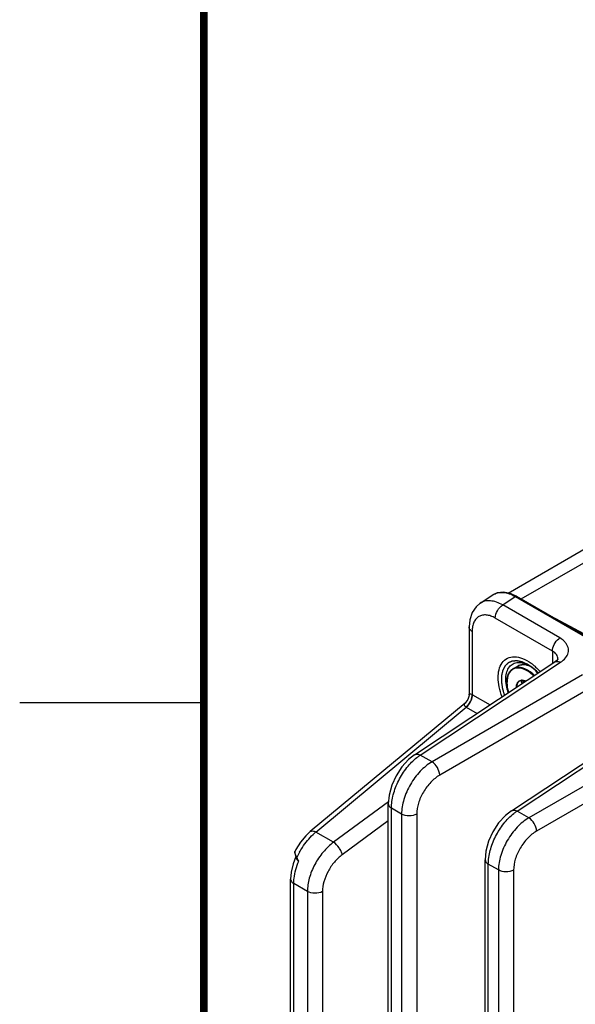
# Model space of a CAD drawing. Header units: inches. Extents: x 0 to 34, y 0 to 22.
# Tile 30 of 168: x 0 to 1.5, y 15.7 to 18.4. Entities that reach past the tile are written whole.
import ezdxf

# ---------------------------------------------------------------- set-up
doc = ezdxf.new("R2010")
doc.units = ezdxf.units.IN
doc.header["$LTSCALE"] = 1.87
doc.header["$MEASUREMENT"] = 0
doc.layers.get('0').update_dxf_attribs({"linetype": 'CONTINUOUS'})
doc.layers.add('02___PRT_ALL_AXES', color=7, linetype='CONTINUOUS')
doc.layers.add('COSMETIC', color=7, linetype='CONTINUOUS')

msp = doc.modelspace()

# ---------------------------------------------------------------- linework, layer by layer
at = {"color": 7, "linetype": 'CONTINUOUS'}
for p, q in [((1.3258, 16.7974), (1.5962, 16.9535)), ((1.3615, 16.7814), (1.6538, 16.9501)), ((1.25, 16.7696), (1.2845, 16.7924)), ((1.2845, 16.7924), (1.2845, 16.7924)), ((1.3114, 16.7652), (1.3456, 16.7879)), ((1.3456, 16.7879), (1.6534, 16.6102)), ((1.6574, 16.6106), (1.3495, 16.7883)), ((1.4666, 16.6755), (1.3114, 16.7652)), ((1.4465, 16.6398), (1.2912, 16.7295)), ((1.4414, 16.7352), (1.6595, 16.6181)), ((1.22, 16.7054), (1.22, 16.5215)), ((1.2286, 16.6933), (1.2286, 16.5223)), ((1.4637, 16.6735), (1.4666, 16.6755)), ((1.4465, 16.6398), (1.4465, 16.6061)), ((1.0722, 16.3587), (1.453, 16.6104)), ((1.0877, 16.3577), (1.4686, 16.6094)), ((1.3896, 16.5967), (1.3834, 16.5996)), ((1.4612, 16.6187), (1.4612, 16.6187)), ((1.5279, 16.5752), (1.1195, 16.3394)), ((1.3394, 16.592), (1.3393, 16.592)), ((1.3778, 16.5863), (1.3727, 16.589)), ((1.3788, 16.5881), (1.3736, 16.5909)), ((1.3626, 16.5609), (1.3652, 16.561)), ((1.3626, 16.5552), (1.3687, 16.5587)), ((1.5487, 16.539), (1.1404, 16.3032)), ((1.2298, 16.5216), (1.2772, 16.4942)), ((1.2094, 16.499), (0.7889, 16.1499)), ((1.2126, 16.4879), (1.2166, 16.4916)), ((0.8041, 16.1489), (1.2126, 16.4879)), ((1.2126, 16.4879), (1.242, 16.4709)), ((1.3353, 16.2068), (1.7161, 16.4585)), ((1.3508, 16.2058), (1.7316, 16.4575)), ((1.7909, 16.4233), (1.3826, 16.1875)), ((1.8118, 16.3871), (1.4034, 16.1513)), ((1.1195, 16.3394), (1.0877, 16.3577)), ((1.0011, 16.231), (0.8519, 16.1213)), ((1.0006, 14.3336), (1.0006, 16.2256)), ((1.0092, 14.3216), (1.0093, 16.2136)), ((1.0368, 16.1977), (1.0093, 16.2136)), ((1.0368, 16.1977), (1.0368, 14.3057)), ((1.0778, 16.1973), (1.0778, 14.3053)), ((1.3826, 16.1875), (1.3508, 16.2058)), ((1.0006, 16.179), (0.8757, 16.0872)), ((0.8519, 16.1213), (0.8041, 16.1489)), ((0.7474, 16.0956), (0.747, 16.0947)), ((0.747, 16.0947), (0.747, 16.0947)), ((0.7486, 16.0995), (0.7474, 16.0956)), ((0.7505, 16.0839), (0.7486, 16.0882)), ((0.7485, 16.0849), (0.7512, 16.0789)), ((0.7527, 16.0796), (0.7505, 16.0839)), ((0.7512, 16.0789), (0.7513, 16.0788)), ((0.7513, 16.0788), (0.7517, 16.078)), ((0.7531, 16.0787), (0.7527, 16.0796)), ((1.2637, 14.1817), (1.2637, 16.0737)), ((1.2723, 14.1697), (1.2723, 16.0617)), ((1.2999, 16.0458), (1.2723, 16.0617)), ((1.2999, 16.0458), (1.2998, 14.1538)), ((1.3409, 16.0454), (1.3409, 14.1534)), ((0.7356, 14.8445), (0.7356, 16.0208)), ((0.7442, 14.8324), (0.7442, 16.0088)), ((0.7811, 15.9875), (0.7442, 16.0088)), ((0.7811, 15.9875), (0.7811, 14.8111)), ((0.8221, 15.9871), (0.8221, 14.8107))]:
    msp.add_line(p, q, dxfattribs=at)
at = {"color": 2, "linetype": 'CONTINUOUS'}
msp.add_line((0, 16.5), (0.5, 16.5), dxfattribs=at)
at = {"color": 7, "linetype": 'CONTINUOUS', "const_width": 0.02}
msp.add_lwpolyline([(0.5, 21.5), (0.5, 0.5)], dxfattribs=at)
at = {"color": 7, "linetype": 'CONTINUOUS'}
for points in [[(1.3495, 16.7883), (1.334, 16.7956), (1.3146, 16.7999), (1.2968, 16.7981), (1.2845, 16.7924)], [(1.2501, 16.7696), (1.2389, 16.7601), (1.2283, 16.7445), (1.2218, 16.7251), (1.22, 16.7054)], [(1.4612, 16.6187), (1.4609, 16.6181), (1.458, 16.6143), (1.453, 16.6104)], [(1.22, 16.5215), (1.2196, 16.5171), (1.217, 16.5086), (1.2116, 16.5011), (1.2094, 16.499)], [(1.0722, 16.3587), (1.0559, 16.3458), (1.0373, 16.3254), (1.0218, 16.3016), (1.0101, 16.2757), (1.0028, 16.249), (1.0006, 16.2256)], [(1.3353, 16.2068), (1.3189, 16.1939), (1.3004, 16.1735), (1.2849, 16.1497), (1.2731, 16.1238), (1.2659, 16.0971), (1.2637, 16.0737)], [(0.7889, 16.1499), (0.777, 16.1388), (0.7624, 16.1213), (0.7499, 16.1018), (0.7486, 16.0995)], [(0.7486, 16.0995), (0.7484, 16.099), (0.747, 16.0947)], [(0.747, 16.0947), (0.747, 16.0913), (0.7485, 16.0849)], [(0.7498, 16.0821), (0.7423, 16.0628), (0.7371, 16.0401), (0.7356, 16.0208)]]:
    msp.add_lwpolyline(points, dxfattribs=at)
for centre, radius, start, end in [((1.3617, 16.5461), 0.0577, 67.9587, 69.0996), ((1.3612, 16.543), 0.0612, 64.4332, 68.4858), ((1.3085, 16.4984), 0.1348, 49.4639, 53.709), ((1.3555, 16.5329), 0.0723, 59.9906, 61.836), ((1.2851, 16.4733), 0.1693, 40.9209, 44.0612), ((1.3645, 16.5451), 0.0159, 96.5651, 100.9617), ((1.3637, 16.5591), 0.002, 119.9685, 123.6425), ((1.203, 16.4751), 0.0537, 59.9917, 61.4677), ((1.2008, 16.4691), 0.0222, 57.9927, 59.7558), ((0.8991, 16.0329), 0.1499, 129.3118, 133.2112), ((0.9434, 15.9939), 0.2091, 151.4448, 155.793), ((0.7822, 16.0939), 0.0344, 207.5436, 209.0823)]:
    msp.add_arc(centre, radius, start, end, dxfattribs=at)
for points, knots in [([(1.2845, 16.7924), (1.2884, 16.795), (1.2975, 16.7989), (1.3129, 16.7997), (1.3295, 16.796), (1.3402, 16.791), (1.3456, 16.7879)], [0, 0, 0, 0, 0.217857, 0.45009, 0.70908, 1, 1, 1, 1]), ([(1.3495, 16.7883), (1.3493, 16.7885), (1.348, 16.7889), (1.3465, 16.7884), (1.3456, 16.7879)], [0, 0, 0, 0, 0.219052, 1, 1, 1, 1]), ([(1.3114, 16.7652), (1.3059, 16.7683), (1.2951, 16.7733), (1.2785, 16.777), (1.2631, 16.7761), (1.254, 16.7722), (1.2501, 16.7697)], [0, 0, 0, 0, 0.291075, 0.55029, 0.782569, 1, 1, 1, 1]), ([(1.2912, 16.7295), (1.2912, 16.7365), (1.2959, 16.7503), (1.3054, 16.7615), (1.3114, 16.7652)], [0, 0, 0, 0, 0.497764, 1, 1, 1, 1]), ([(1.2912, 16.7295), (1.2873, 16.7317), (1.2796, 16.7354), (1.2677, 16.7383), (1.2566, 16.738), (1.2466, 16.7344), (1.2386, 16.7276), (1.2327, 16.7181), (1.2293, 16.7064), (1.2286, 16.6978), (1.2286, 16.6933)], [0, 0, 0, 0, 0.144889, 0.274544, 0.391129, 0.500013, 0.608894, 0.725473, 0.85512, 1, 1, 1, 1]), ([(1.2286, 16.6933), (1.2262, 16.6947), (1.222, 16.698), (1.22, 16.7031), (1.22, 16.7054)], [0, 0, 0, 0, 0.550767, 1, 1, 1, 1]), ([(1.4814, 16.6636), (1.4805, 16.6647), (1.4761, 16.6693), (1.4708, 16.6731), (1.4666, 16.6755)], [0, 0, 0, 0, 0.234844, 1, 1, 1, 1]), ([(1.4465, 16.6398), (1.4465, 16.6461), (1.4504, 16.6589), (1.4585, 16.6694), (1.4637, 16.6735)], [0, 0, 0, 0, 0.489587, 1, 1, 1, 1]), ([(1.4686, 16.6094), (1.4736, 16.6128), (1.4824, 16.6202), (1.4904, 16.6348), (1.4901, 16.6507), (1.4848, 16.6597), (1.4814, 16.6636)], [0, 0, 0, 0, 0.28634, 0.530959, 0.757121, 1, 1, 1, 1]), ([(1.3096, 16.608), (1.3133, 16.6132), (1.3234, 16.6223), (1.3442, 16.6263), (1.3669, 16.6207), (1.3812, 16.6124), (1.3883, 16.6071)], [0, 0, 0, 0, 0.218158, 0.440522, 0.697375, 1, 1, 1, 1]), ([(1.4612, 16.6187), (1.4612, 16.6227), (1.4579, 16.6317), (1.4507, 16.6374), (1.4465, 16.6398)], [0, 0, 0, 0, 0.45686, 1, 1, 1, 1]), ([(1.31, 16.5159), (1.3065, 16.5245), (1.3012, 16.5418), (1.2973, 16.573), (1.3017, 16.5967), (1.3096, 16.608)], [0, 0, 0, 0, 0.295201, 0.564931, 1, 1, 1, 1]), ([(1.3265, 16.527), (1.3221, 16.5398), (1.3182, 16.5593), (1.3218, 16.5834), (1.3284, 16.5972), (1.3393, 16.6066), (1.3533, 16.6101), (1.3688, 16.608), (1.3789, 16.6034), (1.3839, 16.6005)], [0, 0, 0, 0, 0.308041, 0.437056, 0.548837, 0.650138, 0.752643, 0.867412, 1, 1, 1, 1]), ([(1.3736, 16.5909), (1.3705, 16.5923), (1.3645, 16.5946), (1.3553, 16.5961), (1.3468, 16.5954), (1.3416, 16.5934), (1.3394, 16.592)], [0, 0, 0, 0, 0.284149, 0.54144, 0.776952, 1, 1, 1, 1]), ([(1.3522, 16.5994), (1.3543, 16.6007), (1.3591, 16.6026), (1.3669, 16.6036), (1.3752, 16.6027), (1.3807, 16.601), (1.3835, 16.5999)], [0, 0, 0, 0, 0.229233, 0.46769, 0.722962, 1, 1, 1, 1]), ([(1.3823, 16.6), (1.3796, 16.601), (1.3743, 16.6026), (1.3662, 16.6034), (1.3587, 16.6025), (1.3542, 16.6006), (1.3522, 16.5994)], [0, 0, 0, 0, 0.27936, 0.535272, 0.77277, 1, 1, 1, 1]), ([(1.3958, 16.5922), (1.3948, 16.593), (1.391, 16.596), (1.387, 16.5987), (1.3839, 16.6005)], [0, 0, 0, 0, 0.265006, 1, 1, 1, 1]), ([(1.3962, 16.6009), (1.3971, 16.6001), (1.4007, 16.597), (1.4042, 16.5936), (1.4067, 16.591)], [0, 0, 0, 0, 0.245748, 1, 1, 1, 1]), ([(1.453, 16.6104), (1.455, 16.6117), (1.4608, 16.6128), (1.4659, 16.6108), (1.4686, 16.6094)], [0, 0, 0, 0, 0.446275, 1, 1, 1, 1]), ([(1.3271, 16.5272), (1.325, 16.534), (1.3222, 16.5472), (1.3225, 16.5636), (1.3255, 16.575), (1.3289, 16.5821), (1.3335, 16.5879), (1.3373, 16.5909), (1.3394, 16.592)], [0, 0, 0, 0, 0.302041, 0.568336, 0.687088, 0.797063, 0.900348, 1, 1, 1, 1]), ([(1.34, 16.5907), (1.338, 16.5896), (1.3342, 16.5869), (1.3296, 16.5814), (1.3261, 16.5746), (1.323, 16.5635), (1.3226, 16.5473), (1.3253, 16.5341), (1.3274, 16.5274)], [0, 0, 0, 0, 0.09776, 0.199143, 0.307754, 0.425959, 0.693703, 1, 1, 1, 1]), ([(1.3727, 16.589), (1.3698, 16.5904), (1.364, 16.5925), (1.3554, 16.5941), (1.3472, 16.5936), (1.3422, 16.5919), (1.34, 16.5907)], [0, 0, 0, 0, 0.283468, 0.540985, 0.777059, 1, 1, 1, 1]), ([(1.3957, 16.5725), (1.3943, 16.5739), (1.3887, 16.579), (1.3826, 16.5835), (1.3778, 16.5863)], [0, 0, 0, 0, 0.262472, 1, 1, 1, 1]), ([(1.3975, 16.5737), (1.396, 16.5751), (1.3902, 16.5805), (1.3839, 16.5852), (1.3788, 16.5881)], [0, 0, 0, 0, 0.262659, 1, 1, 1, 1]), ([(1.4081, 16.5807), (1.4071, 16.5818), (1.4032, 16.5858), (1.399, 16.5896), (1.3958, 16.5922)], [0, 0, 0, 0, 0.259363, 1, 1, 1, 1]), ([(1.3484, 16.5413), (1.3484, 16.5433), (1.3489, 16.547), (1.3506, 16.5522), (1.3532, 16.5563), (1.3557, 16.5583), (1.357, 16.5591)], [0, 0, 0, 0, 0.287545, 0.545988, 0.780085, 1, 1, 1, 1]), ([(1.3571, 16.5591), (1.3558, 16.5584), (1.3535, 16.5563), (1.351, 16.5523), (1.3494, 16.5473), (1.349, 16.5436), (1.3489, 16.5417)], [0, 0, 0, 0, 0.220056, 0.454741, 0.713286, 1, 1, 1, 1]), ([(1.3506, 16.5435), (1.3503, 16.5433), (1.3497, 16.5428), (1.3494, 16.5422), (1.3492, 16.5418)], [0, 0, 0, 0, 0.488798, 1, 1, 1, 1]), ([(1.3525, 16.544), (1.3523, 16.544), (1.3517, 16.5439), (1.351, 16.5437), (1.3506, 16.5435)], [0, 0, 0, 0, 0.264871, 1, 1, 1, 1]), ([(1.357, 16.5591), (1.3573, 16.5593), (1.3587, 16.56), (1.3603, 16.5605), (1.3614, 16.5607)], [0, 0, 0, 0, 0.2475, 1, 1, 1, 1]), ([(1.3626, 16.5608), (1.3623, 16.5606), (1.3617, 16.5599), (1.3615, 16.5585), (1.3618, 16.5568), (1.3623, 16.5558), (1.3626, 16.5552)], [0, 0, 0, 0, 0.191482, 0.41428, 0.685238, 1, 1, 1, 1]), ([(1.3641, 16.5515), (1.364, 16.5518), (1.3636, 16.5531), (1.3631, 16.5543), (1.3626, 16.5552)], [0, 0, 0, 0, 0.23852, 1, 1, 1, 1]), ([(1.3652, 16.561), (1.366, 16.561), (1.3692, 16.5607), (1.3723, 16.5597), (1.3746, 16.5587)], [0, 0, 0, 0, 0.233173, 1, 1, 1, 1]), ([(1.3708, 16.556), (1.3702, 16.5572), (1.3685, 16.5591), (1.3664, 16.5606), (1.3653, 16.5609)], [0, 0, 0, 0, 0.528243, 1, 1, 1, 1]), ([(1.2162, 16.4921), (1.2201, 16.4963), (1.2261, 16.5059), (1.2287, 16.5169), (1.2286, 16.5223)], [0, 0, 0, 0, 0.517082, 1, 1, 1, 1]), ([(1.2166, 16.4916), (1.2206, 16.4957), (1.2268, 16.5052), (1.2298, 16.5162), (1.2298, 16.5216)], [0, 0, 0, 0, 0.518774, 1, 1, 1, 1]), ([(1.22, 16.5215), (1.22, 16.522), (1.2201, 16.5233), (1.222, 16.5245), (1.225, 16.5239), (1.2272, 16.523), (1.2286, 16.5223)], [0, 0, 0, 0, 0.160613, 0.314907, 0.564273, 1, 1, 1, 1]), ([(1.2094, 16.499), (1.2087, 16.4984), (1.2073, 16.4971), (1.206, 16.4924), (1.2097, 16.4896), (1.212, 16.4882)], [0, 0, 0, 0, 0.212989, 0.405665, 1, 1, 1, 1]), ([(1.0722, 16.3587), (1.0742, 16.36), (1.0799, 16.3611), (1.0851, 16.3591), (1.0877, 16.3577)], [0, 0, 0, 0, 0.446234, 1, 1, 1, 1]), ([(1.0785, 16.3511), (1.0793, 16.3517), (1.0823, 16.354), (1.0854, 16.3562), (1.0877, 16.3577)], [0, 0, 0, 0, 0.255274, 1, 1, 1, 1]), ([(1.0093, 16.2136), (1.0093, 16.2259), (1.0133, 16.2519), (1.0279, 16.2893), (1.0496, 16.3236), (1.0684, 16.3431), (1.0785, 16.3511)], [0, 0, 0, 0, 0.23386, 0.492645, 0.755357, 1, 1, 1, 1]), ([(1.1195, 16.3394), (1.1077, 16.3325), (1.0855, 16.3139), (1.0595, 16.2788), (1.0418, 16.2392), (1.0368, 16.211), (1.0368, 16.1977)], [0, 0, 0, 0, 0.240849, 0.503701, 0.764549, 1, 1, 1, 1]), ([(1.1404, 16.3032), (1.1401, 16.3104), (1.135, 16.3243), (1.1256, 16.3356), (1.1195, 16.3394)], [0, 0, 0, 0, 0.499992, 1, 1, 1, 1]), ([(1.1404, 16.3032), (1.1315, 16.2981), (1.1147, 16.2842), (1.095, 16.258), (1.0816, 16.2284), (1.0778, 16.2073), (1.0778, 16.1973)], [0, 0, 0, 0, 0.241335, 0.504202, 0.764796, 1, 1, 1, 1]), ([(1.0006, 16.2256), (1.0006, 16.2233), (1.0026, 16.2182), (1.0068, 16.215), (1.0093, 16.2136)], [0, 0, 0, 0, 0.449252, 1, 1, 1, 1]), ([(1.0778, 16.1973), (1.0716, 16.1939), (1.0572, 16.1913), (1.0428, 16.1942), (1.0368, 16.1977)], [0, 0, 0, 0, 0.502228, 1, 1, 1, 1]), ([(1.2723, 16.0617), (1.2723, 16.074), (1.2764, 16.1), (1.2909, 16.1374), (1.3126, 16.1717), (1.3314, 16.1912), (1.3416, 16.1992)], [0, 0, 0, 0, 0.23386, 0.492645, 0.755357, 1, 1, 1, 1]), ([(1.3353, 16.2068), (1.3373, 16.2081), (1.343, 16.2092), (1.3482, 16.2072), (1.3508, 16.2058)], [0, 0, 0, 0, 0.446234, 1, 1, 1, 1]), ([(1.3416, 16.1992), (1.3423, 16.1998), (1.3453, 16.2021), (1.3485, 16.2043), (1.3508, 16.2058)], [0, 0, 0, 0, 0.255274, 1, 1, 1, 1]), ([(1.3826, 16.1875), (1.3708, 16.1806), (1.3486, 16.162), (1.3226, 16.1269), (1.3049, 16.0873), (1.2999, 16.0591), (1.2999, 16.0458)], [0, 0, 0, 0, 0.240849, 0.503701, 0.764549, 1, 1, 1, 1]), ([(1.4034, 16.1513), (1.4032, 16.1585), (1.3981, 16.1723), (1.3886, 16.1837), (1.3826, 16.1875)], [0, 0, 0, 0, 0.499992, 1, 1, 1, 1]), ([(0.7597, 16.0938), (0.7622, 16.0984), (0.7726, 16.1158), (0.7855, 16.1318), (0.7965, 16.1421)], [0, 0, 0, 0, 0.257867, 1, 1, 1, 1]), ([(0.7889, 16.1499), (0.7906, 16.1514), (0.7964, 16.1524), (0.8014, 16.1503), (0.8041, 16.1489)], [0, 0, 0, 0, 0.420257, 1, 1, 1, 1]), ([(1.4034, 16.1513), (1.3946, 16.1462), (1.3777, 16.1323), (1.3581, 16.1061), (1.3447, 16.0765), (1.3409, 16.0554), (1.3409, 16.0454)], [0, 0, 0, 0, 0.241335, 0.504202, 0.764796, 1, 1, 1, 1]), ([(0.8519, 16.1213), (0.8416, 16.1136), (0.8224, 16.0948), (0.8001, 16.0614), (0.7852, 16.025), (0.7811, 15.9996), (0.7811, 15.9875)], [0, 0, 0, 0, 0.248374, 0.51106, 0.767833, 1, 1, 1, 1]), ([(0.8757, 16.0872), (0.8751, 16.0903), (0.8728, 16.097), (0.8657, 16.1092), (0.858, 16.1175), (0.8519, 16.1213)], [0, 0, 0, 0, 0.228432, 0.492284, 1, 1, 1, 1]), ([(0.7486, 16.0882), (0.7483, 16.0889), (0.7476, 16.0913), (0.7472, 16.0938), (0.7474, 16.0956)], [0, 0, 0, 0, 0.279441, 1, 1, 1, 1]), ([(0.7442, 16.0088), (0.7442, 16.0136), (0.7456, 16.0346), (0.7515, 16.0551), (0.7577, 16.07)], [0, 0, 0, 0, 0.231211, 1, 1, 1, 1]), ([(0.7501, 16.0809), (0.7501, 16.0796), (0.7505, 16.0777), (0.7514, 16.076), (0.7516, 16.0756)], [0, 0, 0, 0, 0.738438, 1, 1, 1, 1]), ([(0.7517, 16.078), (0.7516, 16.0781), (0.7517, 16.0788), (0.7523, 16.0793), (0.7527, 16.0796)], [0, 0, 0, 0, 0.17965, 1, 1, 1, 1]), ([(0.7516, 16.0756), (0.7519, 16.0751), (0.7536, 16.0728), (0.7558, 16.071), (0.7577, 16.07)], [0, 0, 0, 0, 0.227237, 1, 1, 1, 1]), ([(0.7521, 16.0772), (0.7525, 16.0765), (0.754, 16.0739), (0.756, 16.0716), (0.7577, 16.07)], [0, 0, 0, 0, 0.242578, 1, 1, 1, 1]), ([(0.8757, 16.0872), (0.8679, 16.0814), (0.8533, 16.0674), (0.8365, 16.0425), (0.8252, 16.0152), (0.8221, 15.9961), (0.8221, 15.9871)], [0, 0, 0, 0, 0.248752, 0.51144, 0.768011, 1, 1, 1, 1]), ([(1.2637, 16.0737), (1.2637, 16.0714), (1.2657, 16.0663), (1.2699, 16.0631), (1.2723, 16.0617)], [0, 0, 0, 0, 0.449252, 1, 1, 1, 1]), ([(1.3409, 16.0454), (1.3347, 16.042), (1.3203, 16.0394), (1.3059, 16.0423), (1.2999, 16.0458)], [0, 0, 0, 0, 0.502228, 1, 1, 1, 1]), ([(0.7356, 16.0208), (0.7356, 16.0185), (0.7376, 16.0134), (0.7418, 16.0102), (0.7442, 16.0088)], [0, 0, 0, 0, 0.449248, 1, 1, 1, 1]), ([(0.8221, 15.9871), (0.8159, 15.9838), (0.8015, 15.9811), (0.7871, 15.984), (0.7811, 15.9875)], [0, 0, 0, 0, 0.502228, 1, 1, 1, 1])]:
    msp.add_open_spline(points, degree=3, knots=knots, dxfattribs=at)
for points in [[(1.3835, 16.5999), (1.3835, 16.5999), (1.3836, 16.5999), (1.3836, 16.5999)], [(1.212, 16.4882), (1.2135, 16.4894), (1.2149, 16.4907), (1.2162, 16.4921)], [(0.7577, 16.07), (0.756, 16.0728), (0.7545, 16.0757), (0.7531, 16.0787)]]:
    msp.add_open_spline(points, degree=3, dxfattribs=at)
at = {"layer": '02___PRT_ALL_AXES', "color": 7, "linetype": 'CONTINUOUS'}
msp.add_line((1.3393, 16.592), (1.3522, 16.5994), dxfattribs=at)
at = {"layer": 'COSMETIC', "color": 7, "linetype": 'CONTINUOUS'}
for p, q in [((1.3807, 16.6023), (1.3778, 16.604)), ((1.3861, 16.5987), (1.3807, 16.6023)), ((1.3895, 16.5961), (1.3861, 16.5987)), ((1.3915, 16.5945), (1.3895, 16.5961)), ((1.3929, 16.5934), (1.3915, 16.5945)), ((1.4, 16.587), (1.3929, 16.5934)), ((1.4001, 16.5869), (1.4, 16.587)), ((1.4009, 16.5862), (1.4001, 16.5869)), ((1.4009, 16.5861), (1.4009, 16.5862)), ((1.4048, 16.5822), (1.4009, 16.5861)), ((1.4069, 16.5799), (1.4048, 16.5822))]:
    msp.add_line(p, q, dxfattribs=at)
msp.add_open_spline([(1.3778, 16.604), (1.3771, 16.6044), (1.3756, 16.6051), (1.3733, 16.6061), (1.3711, 16.6071), (1.3692, 16.608), (1.3677, 16.6087), (1.3666, 16.6092), (1.3655, 16.6097), (1.3646, 16.6101), (1.3641, 16.6103), (1.3638, 16.6104), (1.3636, 16.6105), (1.3635, 16.6106), (1.3632, 16.6107), (1.363, 16.6107), (1.3626, 16.6108), (1.3622, 16.6109), (1.3616, 16.611), (1.3609, 16.6111), (1.36, 16.6113), (1.3589, 16.6116), (1.3575, 16.6119), (1.3557, 16.6122), (1.3539, 16.6126), (1.3525, 16.6129), (1.3516, 16.6131), (1.351, 16.6132), (1.3506, 16.6133), (1.3504, 16.6133), (1.3501, 16.6134), (1.35, 16.6134), (1.3498, 16.6135), (1.3497, 16.6135), (1.3496, 16.6135), (1.3495, 16.6135), (1.3492, 16.6134), (1.3488, 16.6134), (1.3483, 16.6134), (1.3478, 16.6133), (1.3472, 16.6133), (1.3464, 16.6132), (1.3451, 16.6131), (1.3434, 16.613), (1.3418, 16.6129), (1.3405, 16.6128), (1.3397, 16.6127), (1.339, 16.6127), (1.3385, 16.6126), (1.338, 16.6126), (1.3376, 16.6126), (1.3374, 16.6125), (1.3372, 16.6125), (1.3372, 16.6125), (1.3371, 16.6125), (1.337, 16.6124), (1.3368, 16.6124), (1.3366, 16.6123), (1.3364, 16.6122), (1.3361, 16.6121), (1.3356, 16.6119), (1.3349, 16.6115), (1.3338, 16.611), (1.3323, 16.6104), (1.3309, 16.6098), (1.3298, 16.6093), (1.3289, 16.6089), (1.3282, 16.6086), (1.3276, 16.6083), (1.3272, 16.6081), (1.3268, 16.608), (1.3265, 16.6079), (1.3263, 16.6078), (1.3261, 16.6077), (1.326, 16.6076), (1.3259, 16.6075), (1.3258, 16.6073), (1.3256, 16.6071), (1.3253, 16.6068), (1.3248, 16.6064), (1.3243, 16.6058), (1.3236, 16.6052), (1.3227, 16.6043), (1.3218, 16.6034), (1.3209, 16.6026), (1.3202, 16.6019), (1.3196, 16.6013), (1.319, 16.6007), (1.3185, 16.6003), (1.3183, 16.6), (1.318, 16.5998), (1.3179, 16.5996), (1.3177, 16.5995), (1.3176, 16.5994), (1.3176, 16.5993), (1.3175, 16.5993), (1.3175, 16.5992), (1.3175, 16.5992), (1.3174, 16.599), (1.3173, 16.5989), (1.3172, 16.5986), (1.317, 16.5983), (1.3168, 16.5979), (1.3165, 16.5973), (1.3161, 16.5966), (1.3156, 16.5957), (1.3152, 16.5948), (1.3145, 16.5936), (1.3139, 16.5924), (1.3133, 16.5912), (1.3128, 16.5902), (1.3123, 16.5893), (1.312, 16.5887), (1.3117, 16.5882), (1.3116, 16.588), (1.3115, 16.5879), (1.3115, 16.5877), (1.3114, 16.5875), (1.3114, 16.5872), (1.3113, 16.5868), (1.3112, 16.5864), (1.311, 16.5858), (1.3109, 16.5851), (1.3106, 16.5841), (1.3104, 16.583), (1.3101, 16.5815), (1.3096, 16.5796), (1.3092, 16.5778), (1.3089, 16.5763), (1.3086, 16.5754), (1.3085, 16.5747), (1.3084, 16.5743), (1.3083, 16.574), (1.3083, 16.5738), (1.3083, 16.5736), (1.3082, 16.5735), (1.3082, 16.5734), (1.3082, 16.5733), (1.3082, 16.5731), (1.3082, 16.5727), (1.3082, 16.5722), (1.3082, 16.5715), (1.3082, 16.5709), (1.3081, 16.57), (1.3081, 16.5689), (1.3081, 16.5672), (1.308, 16.565), (1.308, 16.5628), (1.308, 16.5611), (1.308, 16.56), (1.3079, 16.5591), (1.3079, 16.5585), (1.3079, 16.5578), (1.3079, 16.5573), (1.3079, 16.5569), (1.3079, 16.5567), (1.3079, 16.5565), (1.3079, 16.5563), (1.308, 16.5561), (1.308, 16.5557), (1.3081, 16.5551), (1.3083, 16.5541), (1.3084, 16.553), (1.3087, 16.5511), (1.3091, 16.5488), (1.3094, 16.5465), (1.3097, 16.5446), (1.3099, 16.5432), (1.3101, 16.542), (1.3102, 16.5411), (1.3103, 16.5404), (1.3104, 16.5398), (1.3105, 16.5393), (1.3105, 16.539), (1.3106, 16.5387), (1.3106, 16.5385), (1.3107, 16.5382), (1.3108, 16.5379), (1.311, 16.5372), (1.3114, 16.5361), (1.3118, 16.5346), (1.3122, 16.5331), (1.3128, 16.5312), (1.3135, 16.5287), (1.3144, 16.5258), (1.3153, 16.5229), (1.3159, 16.5209), (1.3162, 16.5199)], degree=3, knots=[0, 0, 0, 0, 0.015625, 0.03125, 0.046875, 0.0625, 0.070312, 0.078125, 0.085938, 0.09375, 0.095703, 0.097656, 0.098633, 0.099609, 0.101562, 0.103516, 0.105469, 0.109375, 0.113281, 0.117188, 0.125, 0.132812, 0.140625, 0.15625, 0.171875, 0.179688, 0.1875, 0.191406, 0.193359, 0.195312, 0.197266, 0.198242, 0.199219, 0.200195, 0.200684, 0.201172, 0.203125, 0.207031, 0.210938, 0.214844, 0.21875, 0.226562, 0.234375, 0.25, 0.265625, 0.273438, 0.28125, 0.285156, 0.289062, 0.292969, 0.296875, 0.298828, 0.299316, 0.299805, 0.300781, 0.301758, 0.302734, 0.304688, 0.306641, 0.308594, 0.3125, 0.320312, 0.328125, 0.34375, 0.359375, 0.367188, 0.375, 0.382812, 0.386719, 0.390625, 0.394531, 0.396484, 0.398438, 0.400391, 0.401367, 0.402344, 0.404297, 0.40625, 0.410156, 0.414062, 0.421875, 0.429688, 0.4375, 0.453125, 0.460938, 0.46875, 0.476562, 0.484375, 0.488281, 0.492188, 0.494141, 0.496094, 0.498047, 0.499023, 0.499512, 0.5, 0.500488, 0.500977, 0.501953, 0.503906, 0.505859, 0.507812, 0.511719, 0.515625, 0.523438, 0.53125, 0.539062, 0.546875, 0.5625, 0.570312, 0.578125, 0.585938, 0.59375, 0.595703, 0.597656, 0.598633, 0.599609, 0.601562, 0.603516, 0.605469, 0.609375, 0.613281, 0.617188, 0.625, 0.632812, 0.640625, 0.65625, 0.671875, 0.679688, 0.6875, 0.691406, 0.693359, 0.695312, 0.697266, 0.698242, 0.699219, 0.700195, 0.700684, 0.701172, 0.703125, 0.707031, 0.710938, 0.714844, 0.71875, 0.726562, 0.734375, 0.75, 0.765625, 0.773438, 0.78125, 0.785156, 0.789062, 0.792969, 0.796875, 0.798828, 0.799805, 0.800781, 0.801758, 0.802734, 0.804688, 0.808594, 0.8125, 0.820312, 0.828125, 0.84375, 0.859375, 0.867188, 0.875, 0.882812, 0.886719, 0.890625, 0.894531, 0.896484, 0.898438, 0.900391, 0.901367, 0.902344, 0.904297, 0.90625, 0.914062, 0.921875, 0.929688, 0.9375, 0.953125, 0.96875, 0.984375, 1, 1, 1, 1], dxfattribs=at)

doc.saveas('drawing.dxf')
